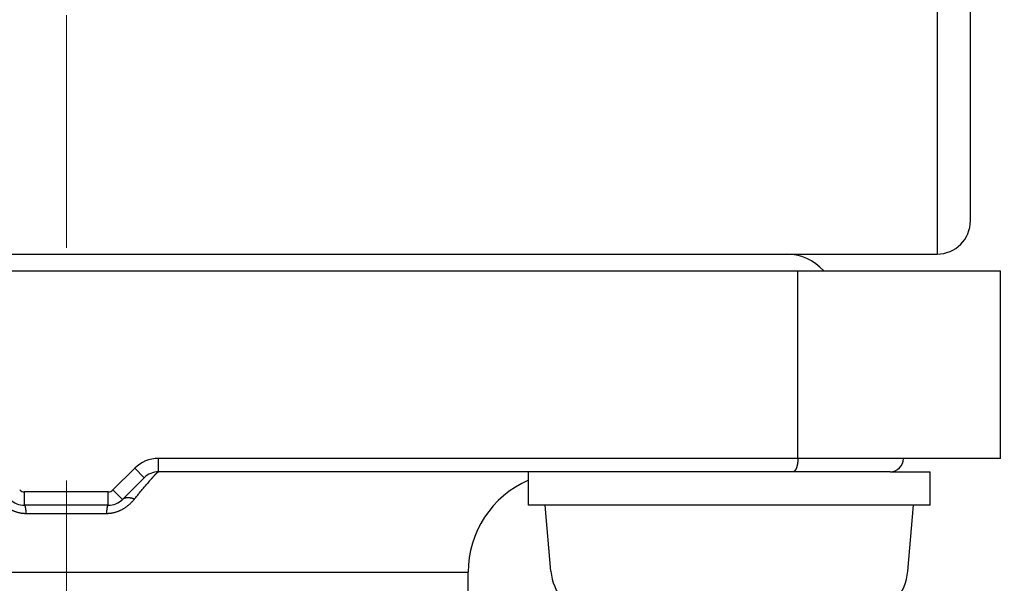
# Model space of a CAD drawing. Header units: millimetres. Extents: x 0 to 1300, y 0 to 891.
# Tile 58 of 142: x 194.8 to 209.5, y 571.08 to 579.49. Entities that reach past the tile are written whole.
import ezdxf

# ---------------------------------------------------------------- set-up
doc = ezdxf.new("R2010")
doc.units = ezdxf.units.MM
doc.header["$LTSCALE"] = 0.547069
doc.linetypes.add('CENTER', pattern=[50.8, 31.75, -6.35, 6.35, -6.35])
doc.layers.add('NoLayerName_001', color=7, linetype='Continuous')
doc.layers.add('NoLayerName_003', color=7, linetype='Continuous')
doc.styles.get("Standard").update_dxf_attribs({"font": 'txt', "bigfont": 'extfont2'})
doc.dimstyles.get("Standard").update_dxf_attribs({"dimtxt": 2.5, "dimasz": 2.5, "dimexe": 1, "dimexo": 1, "dimtad": 1, "dimdec": 3, "dimzin": 0, "dimdsep": 46, "dimtxsty": 'Standard', "dimcen": 2.5, "dimadec": 3, "dimazin": 0, "dimtfac": 0.75, "dimtdec": 3, "dimtmove": 0, "dimatfit": 3, "dimfxl": 1, "dimarcsym": 0})

# ---------------------------------------------------------------- blocks, each defined once
blk = doc.blocks.new('_OPEN30')
at = {"color": 0, "linetype": 'ByBlock', "lineweight": -2}
for p, q in [((-1, 0.267949), (0, 0)), ((0, 0), (-1, -0.267949)), ((0, 0), (-1, 0))]:
    blk.add_line(p, q, dxfattribs=at)
blk = doc.blocks.new('*D137')
at = {"layer": 'Defpoints', "color": 0}
for p in [(280, 617.991), (292.5, 617.991), (200.65, 559.041)]:
    blk.add_point(p, dxfattribs=at)
at = {"layer": 'NoLayerName_001', "color": 0, "linetype": 'Continuous', "lineweight": 13}
for p, q in [((283, 617.991), (295.5, 617.991)), ((292.5, 563.541), (292.5, 613.491)), ((203.65, 559.041), (295.5, 559.041))]:
    blk.add_line(p, q, dxfattribs=at)
at = {"layer": 'NoLayerName_001', "color": 0, "lineweight": 13, "xscale": 4.5, "yscale": 4.5, "zscale": 4.5}
for p, rotation in [((292.5, 617.991), 90), ((292.5, 559.041), 270)]:
    blk.add_blockref('_OPEN30', p, dxfattribs=dict(at, rotation=rotation))
at = {"layer": 'NoLayerName_001', "color": 0, "lineweight": 13, "insert": (283.279, 588.516), "char_height": 10.5, "attachment_point": 5, "rotation": 90}
blk.add_mtext('\\W0.8000;５９', dxfattribs=at)

msp = doc.modelspace()

# ---------------------------------------------------------------- linework, layer by layer
at = {"layer": 'NoLayerName_001', "color": 7, "linetype": 'Continuous', "lineweight": 25}
for p, q in [((208.5, 592.1117), (208.5, 575.9913)), ((209, 576.4913), (209, 590.4005)), ((180, 575.9913), (208, 575.9913)), ((208, 575.9913), (208.5, 575.9913)), ((202.4, 572.2413), (202.4, 572.7413)), ((207.8, 572.7413), (208.4, 572.7413)), ((208.4, 572.2413), (208.4, 572.7413)), ((208.4, 572.2413), (202.4, 572.2413)), ((202.7359, 571.2594), (202.65, 572.2413)), ((208.0641, 571.2594), (208.15, 572.2413))]:
    msp.add_line(p, q, dxfattribs=at)
at = {"layer": 'NoLayerName_001', "color": 60, "linetype": 'Continuous', "lineweight": 25}
for p, q in [((183, 575.7413), (209.4496, 575.7413)), ((206.4229, 572.9413), (206.4229, 575.7413)), ((209.4496, 572.9413), (209.4496, 575.7413)), ((196.8743, 572.7413), (196.8743, 572.9413)), ((209.4496, 572.9413), (196.8743, 572.9413)), ((196.5207, 572.7948), (196.1964, 572.4706)), ((196.6621, 572.6534), (196.5207, 572.7948)), ((196.6621, 572.6534), (196.3379, 572.3291)), ((207.8, 572.7413), (196.8743, 572.7413)), ((196.1257, 572.4413), (194.8743, 572.4413)), ((194.8743, 572.2413), (194.8743, 572.4413)), ((196.1257, 572.2413), (196.1257, 572.4413)), ((196.3379, 572.3291), (196.1964, 572.4706)), ((196.1257, 572.2413), (194.8743, 572.2413)), ((196.1024, 572.1163), (194.8976, 572.1163)), ((189.5, 571.2413), (201.5, 571.2413)), ((201.5, 570.6413), (201.5, 571.2413))]:
    msp.add_line(p, q, dxfattribs=at)
at = {"layer": 'NoLayerName_001', "color": 7, "linetype": 'Continuous', "lineweight": 25}
for centre, radius, start, end in [((180, 617.9913), 39.5, 318.33013, 270), ((208.5, 576.4913), 0.5, 270, 0), ((203.5329, 571.3291), 0.8, 185, 252.47322), ((207.2671, 571.3291), 0.8, 287.52678, 355)]:
    msp.add_arc(centre, radius, start, end, dxfattribs=at)
at = {"layer": 'NoLayerName_001', "color": 60, "linetype": 'Continuous', "lineweight": 25}
for centre, radius, start, end in [((206.25, 575.2413), 0.75, 41.85629, 90), ((196.8743, 572.4413), 0.5, 90, 135), ((207.8, 572.9413), 0.2, 270, 0), ((196.8743, 572.4413), 0.3, 90, 135), ((201.0613, 568.845), 5.7262, 138.60734, 139.45135), ((203, 571.2413), 1.5, 113.57818, 180), ((194.8743, 572.5413), 0.3, 225, 270), ((194.8743, 572.5413), 0.1, 225, 270), ((196.1257, 572.5413), 0.1, 270, 315), ((196.1257, 572.5413), 0.3, 270, 315)]:
    msp.add_arc(centre, radius, start, end, dxfattribs=at)
at = {"layer": 'NoLayerName_001', "color": 7, "linetype": 'Continuous', "lineweight": 25}
for points, knots in [([(206.4229, 572.9413), (206.4229, 572.9396), (206.4229, 572.9362), (206.4228, 572.9312), (206.4227, 572.9261), (206.4225, 572.9211), (206.4223, 572.916), (206.4221, 572.911), (206.4218, 572.9059), (206.4214, 572.9009), (206.421, 572.8959), (206.4205, 572.8908), (206.42, 572.8858), (206.4194, 572.8808), (206.4188, 572.8758), (206.4181, 572.8708), (206.4174, 572.8658), (206.4166, 572.8608), (206.4157, 572.8558), (206.4148, 572.8508), (206.4138, 572.8459), (206.4128, 572.8409), (206.4117, 572.836), (206.4105, 572.8311), (206.4092, 572.8262), (206.4079, 572.8213), (206.4065, 572.8165), (206.405, 572.8117), (206.4034, 572.8069), (206.4018, 572.8021), (206.4, 572.7974), (206.3981, 572.7927), (206.3961, 572.7881), (206.394, 572.7835), (206.3917, 572.779), (206.3893, 572.7745), (206.3867, 572.7702), (206.3839, 572.7659), (206.381, 572.7618), (206.3778, 572.7579), (206.3755, 572.7555), (206.3743, 572.7542)], [0, 0, 0, 0, 0.00504769, 0.01009709, 0.01514791, 0.02019983, 0.02525261, 0.03030597, 0.0353597, 0.04041358, 0.04546743, 0.05052108, 0.05557441, 0.06062729, 0.06567964, 0.0707314, 0.07578253, 0.08083302, 0.08588284, 0.09093196, 0.09598043, 0.10102839, 0.10607612, 0.11112397, 0.11617244, 0.12122166, 0.12627115, 0.13132056, 0.13636989, 0.14141945, 0.14646989, 0.15152166, 0.15657353, 0.1616247, 0.16667554, 0.17172767, 0.17678339, 0.18184003, 0.18689505, 0.1919513, 0.19701749, 0.19701749, 0.19701749, 0.19701749]), ([(206.3743, 572.7542), (206.3731, 572.7531), (206.3707, 572.7507), (206.3666, 572.7476), (206.3623, 572.745), (206.3576, 572.743), (206.3527, 572.7415), (206.3493, 572.7414), (206.3476, 572.7413)], [0, 0, 0, 0, 0.005072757, 0.010138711, 0.015210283, 0.020314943, 0.025412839, 0.030469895, 0.030469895, 0.030469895, 0.030469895])]:
    msp.add_open_spline(points, degree=3, knots=knots, dxfattribs=at)
at = {"layer": 'NoLayerName_001', "color": 60, "linetype": 'Continuous', "lineweight": 25}
for points, knots in [([(196.7656, 572.6312), (196.7676, 572.6335), (196.7718, 572.6382), (196.7773, 572.6444), (196.7821, 572.6498), (196.7862, 572.6544), (196.7904, 572.659), (196.7945, 572.6636), (196.7987, 572.6682), (196.8029, 572.6728), (196.8071, 572.6774), (196.8113, 572.6819), (196.8148, 572.6857), (196.8177, 572.6888), (196.8198, 572.691), (196.8219, 572.6933), (196.824, 572.6955), (196.8262, 572.6978), (196.8283, 572.7001), (196.8305, 572.7023), (196.8326, 572.7045), (196.8348, 572.7068), (196.8369, 572.709), (196.8391, 572.7112), (196.8413, 572.7134), (196.8435, 572.7156), (196.8457, 572.7178), (196.8479, 572.72), (196.8501, 572.7222), (196.8523, 572.7243), (196.8546, 572.7265), (196.8569, 572.7286), (196.8591, 572.7307), (196.8615, 572.7327), (196.8638, 572.7347), (196.8662, 572.7367), (196.8687, 572.7386), (196.8713, 572.7404), (196.8733, 572.7409), (196.8743, 572.7413)], [0, 0, 0, 0, 0.00931382, 0.01862772, 0.024837, 0.03104629, 0.03725558, 0.04346488, 0.04967418, 0.0558835, 0.06209287, 0.06830229, 0.0745117, 0.07761637, 0.08072099, 0.08382555, 0.08693005, 0.09003449, 0.09313886, 0.09624321, 0.0993476, 0.1024521, 0.10555677, 0.1086617, 0.11176697, 0.11487258, 0.11797823, 0.12108354, 0.12418818, 0.12729186, 0.13039438, 0.13349631, 0.13659935, 0.1397055, 0.14281703, 0.14593104, 0.14903601, 0.15212998, 0.15522431, 0.15522431, 0.15522431, 0.15522431]), ([(196.5178, 572.336), (196.5242, 572.3438), (196.5368, 572.3594), (196.5559, 572.3827), (196.575, 572.4059), (196.5941, 572.4292), (196.6133, 572.4524), (196.6326, 572.4755), (196.6519, 572.4986), (196.6713, 572.5216), (196.6875, 572.5408), (196.7005, 572.5561), (196.707, 572.5637), (196.7103, 572.5675)], [0, 0, 0, 0, 0.03010592, 0.06021189, 0.09031816, 0.1204248, 0.15053163, 0.18063843, 0.21074507, 0.24085149, 0.27095767, 0.28601069, 0.30106369, 0.30106369, 0.30106369, 0.30106369]), ([(194.8976, 572.1163), (194.8922, 572.1164), (194.8814, 572.1164), (194.8653, 572.1174), (194.8491, 572.1189), (194.833, 572.1209), (194.817, 572.1235), (194.8011, 572.1267), (194.7853, 572.1305), (194.7696, 572.1347), (194.7541, 572.1395), (194.7388, 572.1449), (194.7237, 572.1507), (194.7088, 572.157), (194.6941, 572.1638), (194.6796, 572.1711), (194.6653, 572.1787), (194.6513, 572.1868), (194.6375, 572.1953), (194.6239, 572.2042), (194.6107, 572.2135), (194.5976, 572.2231), (194.5849, 572.2331), (194.5724, 572.2434), (194.5602, 572.254), (194.5482, 572.2649), (194.5365, 572.2761), (194.5251, 572.2876), (194.514, 572.2993), (194.5031, 572.3113), (194.4925, 572.3235), (194.4856, 572.3319), (194.4822, 572.336)], [0, 0, 0, 0, 0.01617491, 0.03236971, 0.04858145, 0.06480642, 0.08104025, 0.09727808, 0.11351463, 0.12974431, 0.14596333, 0.16217458, 0.1783815, 0.19458632, 0.21079018, 0.22699317, 0.2431944, 0.25939209, 0.27558536, 0.29177638, 0.30796701, 0.32415826, 0.34035033, 0.35654268, 0.37273403, 0.38892277, 0.40510915, 0.42129381, 0.4374766, 0.45365665, 0.46983235, 0.48600142, 0.48600142, 0.48600142, 0.48600142]), ([(196.5178, 572.336), (196.5144, 572.3319), (196.5075, 572.3235), (196.4969, 572.3113), (196.486, 572.2993), (196.4749, 572.2876), (196.4635, 572.2761), (196.4518, 572.2649), (196.4398, 572.254), (196.4276, 572.2434), (196.4151, 572.2331), (196.4024, 572.2231), (196.3893, 572.2135), (196.3761, 572.2042), (196.3625, 572.1953), (196.3487, 572.1868), (196.3347, 572.1787), (196.3205, 572.171), (196.306, 572.1638), (196.2912, 572.157), (196.2763, 572.1507), (196.2612, 572.1449), (196.2459, 572.1395), (196.2304, 572.1347), (196.2147, 572.1304), (196.1989, 572.1267), (196.183, 572.1235), (196.167, 572.1209), (196.1509, 572.1188), (196.1347, 572.1174), (196.1186, 572.1164), (196.1078, 572.1164), (196.1024, 572.1163)], [0, 0, 0, 0, 0.01616917, 0.03234488, 0.04852497, 0.06470792, 0.08089288, 0.09707969, 0.11326896, 0.12946083, 0.14565361, 0.16184598, 0.17803736, 0.19422796, 0.21041884, 0.22661191, 0.24280947, 0.25901068, 0.27521377, 0.29141787, 0.30762304, 0.32383041, 0.34004216, 0.35626168, 0.37249181, 0.38872871, 0.40496681, 0.42120084, 0.43742594, 0.45363778, 0.4698327, 0.48600776, 0.48600776, 0.48600776, 0.48600776]), ([(196.3379, 572.3291), (196.3394, 572.3306), (196.3424, 572.3335), (196.3474, 572.3375), (196.3527, 572.3411), (196.3582, 572.3444), (196.3638, 572.3474), (196.3697, 572.3499), (196.3757, 572.3521), (196.3818, 572.354), (196.3879, 572.3555), (196.3942, 572.3567), (196.4005, 572.3576), (196.4068, 572.3583), (196.4132, 572.3586), (196.4195, 572.3587), (196.4259, 572.3586), (196.4322, 572.3583), (196.4385, 572.3577), (196.4448, 572.3569), (196.4511, 572.356), (196.4574, 572.3549), (196.4636, 572.3536), (196.4698, 572.3522), (196.4759, 572.3506), (196.482, 572.3489), (196.4881, 572.347), (196.4941, 572.345), (196.5001, 572.3429), (196.506, 572.3407), (196.5119, 572.3384), (196.5158, 572.3367), (196.5178, 572.3359)], [0, 0, 0, 0, 0.00633996, 0.01269942, 0.01907684, 0.02546693, 0.03186136, 0.03824943, 0.04462141, 0.05098243, 0.05734049, 0.06370007, 0.07006238, 0.07642567, 0.08278554, 0.08913761, 0.09548462, 0.10183008, 0.10817628, 0.11452434, 0.1208743, 0.1272252, 0.13357516, 0.13992239, 0.14626753, 0.1526114, 0.15895447, 0.16529683, 0.17163828, 0.17797827, 0.18431599, 0.19065031, 0.19065031, 0.19065031, 0.19065031]), ([(194.8743, 572.2413), (194.8751, 572.2409), (194.8771, 572.2403), (194.8787, 572.2377), (194.88, 572.2352), (194.8812, 572.2326), (194.8822, 572.2299), (194.883, 572.2271), (194.8838, 572.2244), (194.8845, 572.2216), (194.8852, 572.2188), (194.8858, 572.216), (194.8864, 572.2132), (194.887, 572.2104), (194.8875, 572.2075), (194.888, 572.2047), (194.8885, 572.2019), (194.889, 572.1991), (194.8895, 572.1962), (194.8899, 572.1934), (194.8903, 572.1905), (194.8907, 572.1877), (194.8911, 572.1849), (194.8915, 572.182), (194.8918, 572.1792), (194.8922, 572.1763), (194.8925, 572.1735), (194.8928, 572.1706), (194.8931, 572.1677), (194.8934, 572.1649), (194.8937, 572.162), (194.894, 572.1592), (194.8943, 572.1563), (194.8946, 572.1535), (194.8949, 572.1506), (194.8951, 572.1478), (194.8954, 572.1449), (194.8956, 572.142), (194.8959, 572.1392), (194.8961, 572.1363), (194.8963, 572.1344), (194.8964, 572.1334)], [0, 0, 0, 0, 0.00285773, 0.0058177, 0.00866044, 0.01154231, 0.01441983, 0.0172912, 0.02016097, 0.02303091, 0.02590129, 0.02877224, 0.03164374, 0.03451554, 0.03738729, 0.04025869, 0.04312983, 0.04600086, 0.04887185, 0.0517429, 0.05461405, 0.05748535, 0.06035679, 0.06322838, 0.06610009, 0.06897189, 0.07184372, 0.07471552, 0.07758721, 0.08045873, 0.08333011, 0.08620136, 0.0890725, 0.09194354, 0.0948145, 0.09768539, 0.10055622, 0.10342701, 0.10629776, 0.10916848, 0.11203919, 0.11203919, 0.11203919, 0.11203919]), ([(196.1024, 572.1163), (196.1024, 572.1172), (196.1026, 572.1191), (196.1028, 572.122), (196.103, 572.1249), (196.1032, 572.1277), (196.1034, 572.1306), (196.1036, 572.1334), (196.1039, 572.1363), (196.1041, 572.1392), (196.1044, 572.142), (196.1046, 572.1449), (196.1049, 572.1478), (196.1051, 572.1506), (196.1054, 572.1535), (196.1057, 572.1563), (196.106, 572.1592), (196.1063, 572.162), (196.1066, 572.1649), (196.1069, 572.1677), (196.1072, 572.1706), (196.1075, 572.1735), (196.1078, 572.1763), (196.1082, 572.1792), (196.1085, 572.182), (196.1089, 572.1849), (196.1093, 572.1877), (196.1097, 572.1905), (196.1101, 572.1934), (196.1105, 572.1962), (196.111, 572.1991), (196.1115, 572.2019), (196.112, 572.2047), (196.1125, 572.2075), (196.113, 572.2104), (196.1136, 572.2132), (196.1142, 572.216), (196.1148, 572.2188), (196.1155, 572.2216), (196.1162, 572.2244), (196.1167, 572.2262), (196.117, 572.2271)], [0, 0, 0, 0, 0.00287071, 0.00574141, 0.00861211, 0.0114828, 0.0143535, 0.0172242, 0.02009491, 0.02296564, 0.02583639, 0.02870719, 0.03157803, 0.03444892, 0.03731989, 0.04019093, 0.04306208, 0.04593333, 0.04880472, 0.05167625, 0.05454794, 0.05741975, 0.06029158, 0.06316339, 0.06603511, 0.0689067, 0.07177816, 0.07464945, 0.07752061, 0.08039167, 0.08326267, 0.0861337, 0.08900485, 0.09187625, 0.094748, 0.09761982, 0.10049132, 0.10336228, 0.10623266, 0.10910261, 0.11197239, 0.11197239, 0.11197239, 0.11197239]), ([(196.117, 572.2271), (196.1173, 572.228), (196.1178, 572.2299), (196.1188, 572.2326), (196.12, 572.2352), (196.1213, 572.2377), (196.1229, 572.2403), (196.1249, 572.2409), (196.1257, 572.2413)], [0, 0, 0, 0, 0.00287138, 0.005748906, 0.008630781, 0.011473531, 0.014433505, 0.017291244, 0.017291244, 0.017291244, 0.017291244]), ([(194.8964, 572.1334), (194.8964, 572.1325), (194.8966, 572.1306), (194.8968, 572.1277), (194.897, 572.1249), (194.8972, 572.122), (194.8974, 572.1191), (194.8976, 572.1172), (194.8976, 572.1163)], [0, 0, 0, 0, 0.002870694, 0.005741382, 0.008612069, 0.011482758, 0.014353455, 0.017224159, 0.017224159, 0.017224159, 0.017224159])]:
    msp.add_open_spline(points, degree=3, knots=knots, dxfattribs=at)
at = {"layer": 'NoLayerName_003', "color": 4, "linetype": 'CENTER', "lineweight": 13}
msp.add_line((195.5, 555.2413), (195.5, 580.2413), dxfattribs=at)

# ---------------------------------------------------------------- dimensions: what is measured, and where the dimension line sits
at = {"layer": 'NoLayerName_001', "color": 3, "linetype": 'Continuous', "lineweight": 13}
dim = msp.add_linear_dim(base=(292.5, 617.9913), p1=(200.65, 559.0413), p2=(280, 617.9913), angle=90, text='\\W0.8000;５９', dimstyle='Standard', override={"dimtxt": 10.5, "dimasz": 4.5, "dimexe": 3, "dimexo": 3, "dimgap": 3, "dimzin": 8, "dimblk": 'OPEN30', "dimclrd": 0, "dimclre": 0, "dimclrt": 0, "dimtp": 0, "dimtm": 0, "dimlwd": 13, "dimlwe": 13}, dxfattribs=at)
dim.commit()
dim.dimension.update_dxf_attribs({"geometry": '*D137', "text_midpoint": (292.5, 588.5163), "dimtype": 160})

doc.saveas('drawing.dxf')
